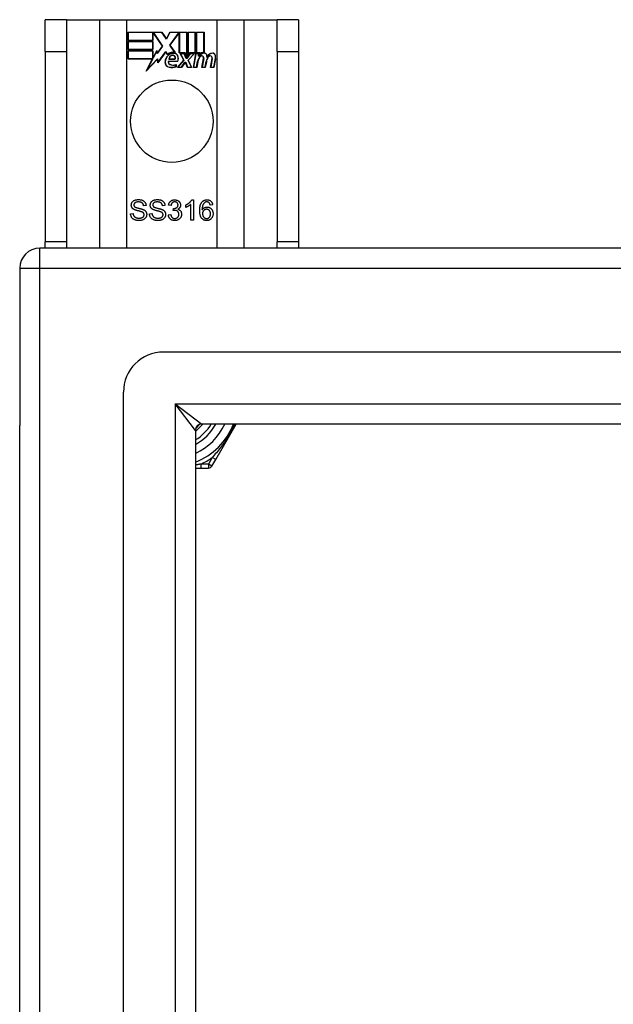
# Model space of a CAD drawing. Header units: inches. Extents: x 32 to 80, y 18.9 to 39.2.
# Tile 7 of 53: x 32 to 35, y 34.3 to 39.2. Entities that reach past the tile are written whole.
import ezdxf

# ---------------------------------------------------------------- set-up
doc = ezdxf.new("R2010")
doc.units = ezdxf.units.IN
doc.header["$MEASUREMENT"] = 0
doc.layers.add('Visible Edges(ANSI)', color=7, linetype='Continuous', lineweight=25)
doc.layers.add('Visible Tangent Edges(ANSI)', color=7, linetype='Continuous', lineweight=25)

msp = doc.modelspace()

# ---------------------------------------------------------------- linework, layer by layer
at = {"layer": 'Visible Edges(ANSI)'}
for p, q in [((32.2659, 39.1924), (32.1609, 39.1924)), ((32.1609, 39.0364), (32.1609, 39.1924)), ((32.2659, 39.1924), (32.2659, 39.0364)), ((32.2659, 39.1924), (32.4301, 39.1924)), ((32.4301, 39.1924), (32.5647, 39.1924)), ((32.5647, 39.1924), (33.0071, 39.1924)), ((33.0071, 39.1924), (33.1417, 39.1924)), ((33.1417, 39.1924), (33.3059, 39.1924)), ((33.3059, 39.0364), (33.3059, 39.1924)), ((33.4109, 39.1924), (33.3059, 39.1924)), ((33.4109, 39.1924), (33.4109, 39.0364)), ((32.5697, 39.0903), (32.5697, 39.1304)), ((32.5697, 39.1304), (32.7369, 39.1304)), ((32.5704, 39.1296), (32.5704, 39.091)), ((32.7365, 39.1296), (32.5704, 39.1296)), ((32.759, 39.0963), (32.7365, 39.1296)), ((32.7369, 39.1304), (32.7589, 39.0977)), ((32.7589, 39.0977), (32.7763, 39.1304)), ((32.7768, 39.1296), (32.759, 39.0963)), ((32.7763, 39.1304), (32.8599, 39.1304)), ((32.8592, 39.1296), (32.7768, 39.1296)), ((32.8592, 39.0109), (32.8592, 39.1296)), ((32.8599, 39.1304), (32.8599, 39.0072)), ((32.8652, 39.0164), (32.8652, 39.1304)), ((32.8652, 39.1304), (32.9023, 39.1304)), ((32.8659, 39.1296), (32.8659, 39.0187)), ((32.9015, 39.1296), (32.8659, 39.1296)), ((32.9015, 39.0301), (32.9015, 39.1296)), ((32.9023, 39.1304), (32.9023, 39.0293)), ((32.9075, 39.0293), (32.9075, 39.1304)), ((32.9075, 39.1304), (32.9447, 39.1304)), ((32.9083, 39.1296), (32.9083, 39.0301)), ((32.9439, 39.1296), (32.9083, 39.1296)), ((32.9439, 39.0318), (32.9439, 39.1296)), ((32.9447, 39.1304), (32.9447, 39.031)), ((32.693, 39.0903), (32.5697, 39.0903)), ((32.5697, 39.0449), (32.5697, 39.085)), ((32.5697, 39.085), (32.693, 39.085)), ((32.5704, 39.091), (32.6923, 39.091)), ((32.5704, 39.0843), (32.5704, 39.0456)), ((32.6923, 39.0843), (32.5704, 39.0843)), ((32.6923, 39.091), (32.6923, 39.1255)), ((32.6923, 39.1255), (32.6968, 39.1255)), ((32.6923, 39.0456), (32.6923, 39.0843)), ((32.6964, 39.1248), (32.693, 39.1248)), ((32.693, 39.1248), (32.693, 39.0903)), ((32.693, 39.085), (32.693, 39.0449)), ((32.7392, 39.0625), (32.6964, 39.1248)), ((32.6968, 39.1255), (32.7401, 39.0625)), ((32.7758, 39.0676), (32.819, 39.1255)), ((32.8194, 39.1248), (32.7767, 39.0676)), ((32.819, 39.1255), (32.8232, 39.1255)), ((32.8224, 39.1248), (32.8194, 39.1248)), ((32.8224, 39.0293), (32.8224, 39.1248)), ((32.8232, 39.1255), (32.8232, 39.0301)), ((32.1609, 39.0364), (32.1609, 38.0984)), ((32.2659, 39.0364), (32.2659, 38.0984)), ((32.693, 39.0449), (32.5697, 39.0449)), ((32.5697, 38.9991), (32.5697, 39.0393)), ((32.5697, 39.0393), (32.693, 39.0393)), ((32.5704, 39.0456), (32.6923, 39.0456)), ((32.6923, 39.0385), (32.5704, 39.0385)), ((32.5704, 39.0385), (32.5704, 38.9999)), ((32.6923, 39.004), (32.6923, 39.0385)), ((32.693, 39.0393), (32.693, 39.0048)), ((32.6938, 39.0048), (32.7122, 39.04)), ((32.7118, 39.0378), (32.6943, 39.004)), ((32.7142, 39.0256), (32.7118, 39.0378)), ((32.7122, 39.04), (32.7146, 39.0274)), ((32.7401, 39.0625), (32.7142, 39.0256)), ((32.7146, 39.0274), (32.7392, 39.0625)), ((32.7564, 39.0346), (32.7172, 38.9795)), ((32.7176, 38.9815), (32.7565, 39.0359)), ((32.7651, 39.0201), (32.7564, 39.0346)), ((32.7565, 39.0359), (32.7653, 39.0213)), ((32.8009, 39.0314), (32.7758, 39.0676)), ((32.7767, 39.0676), (32.8025, 39.0303)), ((33.3059, 39.0364), (33.3059, 38.0984)), ((33.4109, 39.0364), (33.4109, 38.0984)), ((32.6909, 38.9991), (32.5697, 38.9991)), ((32.5704, 38.9999), (32.6921, 38.9999)), ((32.6599, 38.9395), (32.6909, 38.9991)), ((32.7147, 38.9973), (32.6599, 38.9395)), ((32.6921, 38.9999), (32.663, 38.9439)), ((32.663, 38.9439), (32.7152, 38.9989)), ((32.6943, 39.004), (32.6923, 39.004)), ((32.693, 39.0048), (32.6938, 39.0048)), ((32.7172, 38.9795), (32.7147, 38.9973)), ((32.7152, 38.9989), (32.7176, 38.9815)), ((32.769, 38.9879), (32.8148, 38.9879)), ((32.8153, 38.9871), (32.7695, 38.9871)), ((32.8019, 38.9976), (32.7706, 38.9976)), ((32.7714, 38.9984), (32.8014, 38.9984)), ((32.8138, 38.9575), (32.8445, 38.9924)), ((32.8455, 38.9923), (32.8155, 38.9583)), ((32.8505, 39.0293), (32.8224, 39.0293)), ((32.8232, 39.0301), (32.851, 39.0301)), ((32.8445, 38.9924), (32.8273, 39.0258)), ((32.8273, 39.0258), (32.8475, 39.0258)), ((32.8285, 39.025), (32.8455, 38.9923)), ((32.8471, 39.025), (32.8285, 39.025)), ((32.8337, 38.9583), (32.8505, 38.9826)), ((32.8568, 39.002), (32.8471, 39.025)), ((32.8475, 39.0258), (32.8573, 39.0028)), ((32.8599, 39.0072), (32.8505, 39.0293)), ((32.8505, 38.9826), (32.8544, 38.9826)), ((32.851, 39.0301), (32.8592, 39.0109)), ((32.8544, 38.9826), (32.8638, 38.9583)), ((32.8603, 39.002), (32.8568, 39.002)), ((32.8573, 39.0028), (32.8599, 39.0028)), ((32.8599, 39.0028), (32.8766, 39.0258)), ((32.877, 39.025), (32.8603, 39.002)), ((32.8746, 39.0293), (32.8652, 39.0164)), ((32.8658, 38.9927), (32.8953, 39.025)), ((32.8824, 38.9583), (32.8658, 38.9927)), ((32.8659, 39.0187), (32.8742, 39.0301)), ((32.897, 39.0258), (32.8667, 38.9926)), ((32.8667, 38.9926), (32.8835, 38.9575)), ((32.8742, 39.0301), (32.9015, 39.0301)), ((32.9023, 39.0293), (32.8746, 39.0293)), ((32.8766, 39.0258), (32.897, 39.0258)), ((32.8953, 39.025), (32.877, 39.025)), ((32.8922, 38.9575), (32.9042, 39.0258)), ((32.9048, 39.025), (32.8931, 38.9583)), ((32.9042, 39.0258), (32.9184, 39.0258)), ((32.9176, 39.025), (32.9048, 39.025)), ((32.9229, 39.0293), (32.9075, 39.0293)), ((32.908, 38.9583), (32.9129, 38.9858)), ((32.9083, 39.0301), (32.9237, 39.0301)), ((32.9136, 38.9856), (32.9087, 38.9575)), ((32.9166, 39.013), (32.9176, 39.025)), ((32.9214, 39.013), (32.9166, 39.013)), ((32.9184, 39.0258), (32.9174, 39.0138)), ((32.9174, 39.0138), (32.921, 39.0138)), ((32.9223, 39.0216), (32.9229, 39.0293)), ((32.9237, 39.0301), (32.9232, 39.0236)), ((32.9345, 38.9575), (32.9422, 39.0006)), ((32.9429, 39.0005), (32.9354, 38.9583)), ((32.9504, 38.9583), (32.9553, 38.9858)), ((32.956, 38.9856), (32.951, 38.9575)), ((32.9765, 38.9575), (32.9841, 39.0006)), ((32.9849, 39.0005), (32.9774, 38.9583)), ((32.9924, 38.9583), (33.0006, 39.0005)), ((33.0014, 39.0004), (32.993, 38.9575)), ((32.8063, 38.9614), (32.8063, 38.971)), ((32.807, 38.9721), (32.807, 38.9609)), ((32.834, 38.9575), (32.8138, 38.9575)), ((32.8155, 38.9583), (32.8337, 38.9583)), ((32.8509, 38.9819), (32.834, 38.9575)), ((32.8539, 38.9819), (32.8509, 38.9819)), ((32.8633, 38.9575), (32.8539, 38.9819)), ((32.8835, 38.9575), (32.8633, 38.9575)), ((32.8638, 38.9583), (32.8824, 38.9583)), ((32.9087, 38.9575), (32.8922, 38.9575)), ((32.8931, 38.9583), (32.908, 38.9583)), ((32.951, 38.9575), (32.9345, 38.9575)), ((32.9354, 38.9583), (32.9504, 38.9583)), ((32.993, 38.9575), (32.9765, 38.9575)), ((32.9774, 38.9583), (32.9924, 38.9583)), ((32.8843, 38.3052), (32.8922, 38.3052)), ((32.8922, 38.3052), (32.8922, 38.2048)), ((32.6591, 38.2767), (32.6464, 38.2757)), ((32.7523, 38.2767), (32.7397, 38.2757)), ((32.782, 38.2771), (32.7697, 38.2793)), ((32.7927, 38.2523), (32.794, 38.263)), ((32.8554, 38.2683), (32.8554, 38.2801)), ((32.88, 38.2048), (32.88, 38.283)), ((32.9875, 38.2803), (32.9753, 38.2793)), ((32.5824, 38.237), (32.5949, 38.2381)), ((32.6756, 38.237), (32.6881, 38.2381)), ((32.7685, 38.2314), (32.7807, 38.233)), ((32.8922, 38.2048), (32.88, 38.2048)), ((79.9369, 38.0674), (32.1349, 38.0674)), ((32.1609, 38.0674), (32.1609, 38.0984)), ((32.2659, 38.0984), (32.2659, 38.0674)), ((33.3059, 38.0674), (33.3059, 38.0984)), ((33.4109, 38.0984), (33.4109, 38.0674)), ((32.0359, 37.9684), (32.0359, 37.1934)), ((79.3272, 37.5556), (32.7445, 37.5556)), ((32.5477, 20.776), (32.5477, 37.3587)), ((32.0359, 20.9414), (32.0359, 37.1934)), ((79.1387, 37.2012), (32.933, 37.2012)), ((33.002, 37.0264), (33.103, 37.2013)), ((32.902, 37.1702), (32.902, 20.9645)), ((32.9836, 36.9945), (33.002, 37.0264)), ((32.902, 36.9847), (32.9298, 36.9847)), ((32.9298, 36.9847), (32.9666, 36.9847))]:
    msp.add_line(p, q, dxfattribs=at)
at = {"layer": 'Visible Edges(ANSI)', "flags": 128}
for points in [[(32.5862, 38.279), (32.5862, 38.2809), (32.5864, 38.2827), (32.5868, 38.2846), (32.5872, 38.2864), (32.5878, 38.2881), (32.5886, 38.2898), (32.5894, 38.2915), (32.5905, 38.2932), (32.5916, 38.2948), (32.5929, 38.2963), (32.5942, 38.2977), (32.5958, 38.299), (32.5974, 38.3002), (32.5991, 38.3013), (32.601, 38.3023), (32.603, 38.3032), (32.6051, 38.304), (32.6073, 38.3047), (32.6095, 38.3053), (32.6118, 38.3057), (32.6141, 38.3061), (32.6165, 38.3064), (32.6189, 38.3065), (32.6214, 38.3066)], [(32.6214, 38.3066), (32.6242, 38.3065), (32.6268, 38.3064), (32.6294, 38.3061), (32.6319, 38.3057), (32.6343, 38.3052), (32.6367, 38.3046), (32.6389, 38.3039), (32.6411, 38.303), (32.6431, 38.3021), (32.6451, 38.301), (32.6469, 38.2998), (32.6486, 38.2986), (32.6502, 38.2972), (32.6516, 38.2957), (32.653, 38.2941), (32.6542, 38.2925), (32.6553, 38.2907), (32.6562, 38.2889), (32.657, 38.287), (32.6577, 38.285), (32.6583, 38.283), (32.6587, 38.281), (32.659, 38.2789), (32.6591, 38.2767)], [(32.6794, 38.279), (32.6794, 38.2809), (32.6796, 38.2827), (32.68, 38.2846), (32.6804, 38.2864), (32.6811, 38.2881), (32.6818, 38.2898), (32.6827, 38.2915), (32.6837, 38.2932), (32.6848, 38.2948), (32.6861, 38.2963), (32.6875, 38.2977), (32.689, 38.299), (32.6906, 38.3002), (32.6924, 38.3013), (32.6942, 38.3023), (32.6963, 38.3032), (32.6983, 38.304), (32.7005, 38.3047), (32.7027, 38.3053), (32.705, 38.3057), (32.7073, 38.3061), (32.7097, 38.3064), (32.7122, 38.3065), (32.7147, 38.3066)], [(32.7147, 38.3066), (32.7174, 38.3065), (32.7201, 38.3064), (32.7226, 38.3061), (32.7251, 38.3057), (32.7275, 38.3052), (32.7299, 38.3046), (32.7321, 38.3039), (32.7343, 38.303), (32.7363, 38.3021), (32.7383, 38.301), (32.7401, 38.2998), (32.7418, 38.2986), (32.7434, 38.2972), (32.7448, 38.2957), (32.7462, 38.2941), (32.7474, 38.2925), (32.7485, 38.2907), (32.7494, 38.2889), (32.7502, 38.287), (32.7509, 38.285), (32.7515, 38.283), (32.7519, 38.281), (32.7522, 38.2789), (32.7523, 38.2767)], [(32.7697, 38.2793), (32.7701, 38.2813), (32.7706, 38.2833), (32.7712, 38.2851), (32.7718, 38.2869), (32.7726, 38.2886), (32.7734, 38.2903), (32.7743, 38.2918), (32.7753, 38.2933), (32.7763, 38.2947), (32.7774, 38.296), (32.7787, 38.2973), (32.7799, 38.2984), (32.7813, 38.2995), (32.7827, 38.3005), (32.7842, 38.3014), (32.7857, 38.3022), (32.7873, 38.3029), (32.7889, 38.3035), (32.7906, 38.304), (32.7923, 38.3045), (32.7941, 38.3048), (32.7959, 38.305), (32.7978, 38.3052), (32.7998, 38.3052)], [(32.7998, 38.3052), (32.8018, 38.3052), (32.8038, 38.305), (32.8057, 38.3047), (32.8076, 38.3043), (32.8095, 38.3039), (32.8113, 38.3033), (32.8131, 38.3025), (32.8148, 38.3017), (32.8165, 38.3008), (32.8181, 38.2998), (32.8196, 38.2987), (32.8209, 38.2976), (32.8222, 38.2963), (32.8234, 38.295), (32.8244, 38.2936), (32.8254, 38.2922), (32.8263, 38.2906), (32.827, 38.2891), (32.8276, 38.2875), (32.8281, 38.2859), (32.8285, 38.2843), (32.8288, 38.2827), (32.829, 38.281), (32.8291, 38.2793)], [(32.8554, 38.2801), (32.8571, 38.281), (32.8588, 38.2818), (32.8604, 38.2827), (32.862, 38.2836), (32.8636, 38.2845), (32.8651, 38.2855), (32.8666, 38.2865), (32.868, 38.2875), (32.8694, 38.2885), (32.8708, 38.2896), (32.8721, 38.2907), (32.8734, 38.2918), (32.8747, 38.293), (32.8759, 38.2941), (32.877, 38.2953), (32.8781, 38.2964), (32.8791, 38.2975), (32.88, 38.2986), (32.8809, 38.2998), (32.8817, 38.3009), (32.8824, 38.302), (32.8831, 38.3031), (32.8838, 38.3041), (32.8843, 38.3052)], [(32.9339, 38.2938), (32.9347, 38.2947), (32.9355, 38.2956), (32.9364, 38.2965), (32.9372, 38.2973), (32.9381, 38.2981), (32.939, 38.2988), (32.9399, 38.2995), (32.9409, 38.3001), (32.9418, 38.3008), (32.9428, 38.3013), (32.9438, 38.3019), (32.9449, 38.3024), (32.9459, 38.3028), (32.947, 38.3032), (32.9481, 38.3036), (32.9493, 38.304), (32.9504, 38.3043), (32.9516, 38.3045), (32.9528, 38.3047), (32.954, 38.3049), (32.9552, 38.305), (32.9565, 38.3051), (32.9578, 38.3052), (32.9591, 38.3052)], [(32.9591, 38.3052), (32.961, 38.3052), (32.9629, 38.305), (32.9647, 38.3048), (32.9665, 38.3045), (32.9682, 38.3041), (32.9698, 38.3036), (32.9714, 38.303), (32.9729, 38.3023), (32.9744, 38.3015), (32.9758, 38.3006), (32.9772, 38.2997), (32.9785, 38.2986), (32.9797, 38.2975), (32.9808, 38.2962), (32.9818, 38.295), (32.9828, 38.2936), (32.9837, 38.2922), (32.9845, 38.2907), (32.9852, 38.2891), (32.9858, 38.2875), (32.9864, 38.2858), (32.9868, 38.284), (32.9872, 38.2822), (32.9875, 38.2803)], [(32.6003, 38.2573), (32.5992, 38.2579), (32.598, 38.2586), (32.597, 38.2593), (32.596, 38.26), (32.595, 38.2607), (32.5941, 38.2615), (32.5932, 38.2623), (32.5924, 38.2631), (32.5916, 38.2639), (32.5909, 38.2648), (32.5903, 38.2657), (32.5897, 38.2666), (32.5891, 38.2675), (32.5886, 38.2685), (32.5881, 38.2694), (32.5877, 38.2704), (32.5873, 38.2714), (32.587, 38.2725), (32.5868, 38.2735), (32.5865, 38.2746), (32.5864, 38.2757), (32.5862, 38.2768), (32.5862, 38.2779), (32.5862, 38.279)], [(32.622, 38.2949), (32.62, 38.2949), (32.6181, 38.2948), (32.6164, 38.2947), (32.6147, 38.2944), (32.6131, 38.2942), (32.6116, 38.2938), (32.6101, 38.2934), (32.6088, 38.293), (32.6076, 38.2924), (32.6064, 38.2919), (32.6054, 38.2912), (32.6044, 38.2905), (32.6035, 38.2898), (32.6027, 38.289), (32.602, 38.2882), (32.6013, 38.2874), (32.6008, 38.2865), (32.6003, 38.2857), (32.5998, 38.2848), (32.5995, 38.2838), (32.5992, 38.2829), (32.599, 38.2819), (32.5989, 38.2809), (32.5989, 38.2799)], [(32.5989, 38.2799), (32.5989, 38.2795), (32.5989, 38.279), (32.5989, 38.2786), (32.599, 38.2782), (32.599, 38.2777), (32.5991, 38.2773), (32.5992, 38.2769), (32.5993, 38.2765), (32.5994, 38.2761), (32.5996, 38.2757), (32.5997, 38.2754), (32.5999, 38.275), (32.6, 38.2746), (32.6002, 38.2743), (32.6004, 38.2739), (32.6006, 38.2735), (32.6008, 38.2732), (32.6011, 38.2729), (32.6013, 38.2725), (32.6016, 38.2722), (32.6019, 38.2719), (32.6021, 38.2716), (32.6025, 38.2713), (32.6028, 38.271)], [(32.6376, 38.2461), (32.6369, 38.2464), (32.636, 38.2467), (32.635, 38.247), (32.6338, 38.2473), (32.6325, 38.2477), (32.6311, 38.2481), (32.6296, 38.2485), (32.6279, 38.249), (32.626, 38.2494), (32.6241, 38.2499), (32.622, 38.2505), (32.6197, 38.251), (32.6175, 38.2515), (32.6153, 38.2521), (32.6133, 38.2526), (32.6114, 38.2532), (32.6096, 38.2537), (32.608, 38.2542), (32.6064, 38.2547), (32.605, 38.2553), (32.6036, 38.2558), (32.6024, 38.2563), (32.6013, 38.2568), (32.6003, 38.2573)], [(32.6028, 38.271), (32.6035, 38.2704), (32.6044, 38.2699), (32.6055, 38.2693), (32.6067, 38.2687), (32.6081, 38.2681), (32.6097, 38.2675), (32.6115, 38.2669), (32.6134, 38.2663), (32.6155, 38.2657), (32.6178, 38.2651), (32.6202, 38.2645), (32.6229, 38.2639), (32.6255, 38.2633), (32.628, 38.2627), (32.6303, 38.2621), (32.6325, 38.2616), (32.6346, 38.261), (32.6365, 38.2605), (32.6383, 38.26), (32.6399, 38.2594), (32.6414, 38.2589), (32.6428, 38.2584), (32.644, 38.258), (32.6451, 38.2575)], [(32.6464, 38.2757), (32.6462, 38.2773), (32.646, 38.2788), (32.6456, 38.2802), (32.6452, 38.2816), (32.6448, 38.2829), (32.6442, 38.2841), (32.6436, 38.2852), (32.6429, 38.2863), (32.6422, 38.2874), (32.6413, 38.2884), (32.6405, 38.2893), (32.6395, 38.2901), (32.6385, 38.2909), (32.6374, 38.2916), (32.6362, 38.2922), (32.6349, 38.2928), (32.6336, 38.2933), (32.6322, 38.2937), (32.6307, 38.2941), (32.6291, 38.2944), (32.6274, 38.2946), (32.6257, 38.2948), (32.6239, 38.2949), (32.622, 38.2949)], [(32.6451, 38.2575), (32.6465, 38.2568), (32.6478, 38.2561), (32.6491, 38.2554), (32.6504, 38.2546), (32.6515, 38.2538), (32.6526, 38.2529), (32.6537, 38.2521), (32.6546, 38.2512), (32.6556, 38.2502), (32.6564, 38.2493), (32.6572, 38.2483), (32.6579, 38.2473), (32.6586, 38.2463), (32.6592, 38.2452), (32.6597, 38.2441), (32.6602, 38.243), (32.6607, 38.2418), (32.661, 38.2407), (32.6613, 38.2395), (32.6616, 38.2383), (32.6618, 38.237), (32.662, 38.2357), (32.662, 38.2344), (32.6621, 38.2331)], [(32.6935, 38.2573), (32.6924, 38.2579), (32.6913, 38.2586), (32.6902, 38.2593), (32.6892, 38.26), (32.6882, 38.2607), (32.6873, 38.2615), (32.6864, 38.2623), (32.6856, 38.2631), (32.6849, 38.2639), (32.6841, 38.2648), (32.6835, 38.2657), (32.6829, 38.2666), (32.6823, 38.2675), (32.6818, 38.2685), (32.6813, 38.2694), (32.6809, 38.2704), (32.6806, 38.2714), (32.6802, 38.2725), (32.68, 38.2735), (32.6798, 38.2746), (32.6796, 38.2757), (32.6795, 38.2768), (32.6794, 38.2779), (32.6794, 38.279)], [(32.7152, 38.2949), (32.7132, 38.2949), (32.7114, 38.2948), (32.7096, 38.2947), (32.7079, 38.2944), (32.7063, 38.2942), (32.7048, 38.2938), (32.7034, 38.2934), (32.702, 38.293), (32.7008, 38.2924), (32.6996, 38.2919), (32.6986, 38.2912), (32.6976, 38.2905), (32.6967, 38.2898), (32.6959, 38.289), (32.6952, 38.2882), (32.6946, 38.2874), (32.694, 38.2865), (32.6935, 38.2857), (32.6931, 38.2848), (32.6927, 38.2838), (32.6924, 38.2829), (32.6923, 38.2819), (32.6921, 38.2809), (32.6921, 38.2799)], [(32.6921, 38.2799), (32.6921, 38.2795), (32.6921, 38.279), (32.6922, 38.2786), (32.6922, 38.2782), (32.6923, 38.2777), (32.6923, 38.2773), (32.6924, 38.2769), (32.6925, 38.2765), (32.6926, 38.2761), (32.6928, 38.2757), (32.6929, 38.2754), (32.6931, 38.275), (32.6932, 38.2746), (32.6934, 38.2743), (32.6936, 38.2739), (32.6938, 38.2735), (32.694, 38.2732), (32.6943, 38.2729), (32.6945, 38.2725), (32.6948, 38.2722), (32.6951, 38.2719), (32.6954, 38.2716), (32.6957, 38.2713), (32.696, 38.271)], [(32.7308, 38.2461), (32.7301, 38.2464), (32.7292, 38.2467), (32.7282, 38.247), (32.727, 38.2473), (32.7257, 38.2477), (32.7243, 38.2481), (32.7228, 38.2485), (32.7211, 38.249), (32.7192, 38.2494), (32.7173, 38.2499), (32.7152, 38.2505), (32.7129, 38.251), (32.7107, 38.2515), (32.7086, 38.2521), (32.7065, 38.2526), (32.7046, 38.2532), (32.7029, 38.2537), (32.7012, 38.2542), (32.6996, 38.2547), (32.6982, 38.2553), (32.6968, 38.2558), (32.6956, 38.2563), (32.6945, 38.2568), (32.6935, 38.2573)], [(32.696, 38.271), (32.6967, 38.2704), (32.6976, 38.2699), (32.6987, 38.2693), (32.6999, 38.2687), (32.7014, 38.2681), (32.7029, 38.2675), (32.7047, 38.2669), (32.7066, 38.2663), (32.7087, 38.2657), (32.711, 38.2651), (32.7135, 38.2645), (32.7161, 38.2639), (32.7187, 38.2633), (32.7212, 38.2627), (32.7235, 38.2621), (32.7257, 38.2616), (32.7278, 38.261), (32.7297, 38.2605), (32.7315, 38.26), (32.7331, 38.2594), (32.7346, 38.2589), (32.736, 38.2584), (32.7372, 38.258), (32.7383, 38.2575)], [(32.7397, 38.2757), (32.7395, 38.2773), (32.7392, 38.2788), (32.7389, 38.2802), (32.7384, 38.2816), (32.738, 38.2829), (32.7374, 38.2841), (32.7368, 38.2852), (32.7361, 38.2863), (32.7354, 38.2874), (32.7346, 38.2884), (32.7337, 38.2893), (32.7327, 38.2901), (32.7317, 38.2909), (32.7306, 38.2916), (32.7294, 38.2922), (32.7281, 38.2928), (32.7268, 38.2933), (32.7254, 38.2937), (32.7239, 38.2941), (32.7223, 38.2944), (32.7206, 38.2946), (32.7189, 38.2948), (32.7171, 38.2949), (32.7152, 38.2949)], [(32.7383, 38.2575), (32.7397, 38.2568), (32.7411, 38.2561), (32.7423, 38.2554), (32.7436, 38.2546), (32.7447, 38.2538), (32.7458, 38.2529), (32.7469, 38.2521), (32.7479, 38.2512), (32.7488, 38.2502), (32.7496, 38.2493), (32.7504, 38.2483), (32.7511, 38.2473), (32.7518, 38.2463), (32.7524, 38.2452), (32.7529, 38.2441), (32.7534, 38.243), (32.7539, 38.2418), (32.7542, 38.2407), (32.7546, 38.2395), (32.7548, 38.2383), (32.755, 38.237), (32.7552, 38.2357), (32.7553, 38.2344), (32.7553, 38.2331)], [(32.8, 38.2952), (32.7988, 38.2951), (32.7977, 38.295), (32.7966, 38.2949), (32.7955, 38.2947), (32.7945, 38.2944), (32.7935, 38.294), (32.7925, 38.2936), (32.7915, 38.2932), (32.7906, 38.2926), (32.7897, 38.292), (32.7889, 38.2914), (32.7881, 38.2907), (32.7873, 38.2899), (32.7866, 38.289), (32.7859, 38.2881), (32.7853, 38.2872), (32.7847, 38.2861), (32.7842, 38.285), (32.7837, 38.2839), (32.7833, 38.2826), (32.7829, 38.2813), (32.7825, 38.28), (32.7822, 38.2786), (32.782, 38.2771)], [(32.794, 38.263), (32.7941, 38.263), (32.7942, 38.263), (32.7943, 38.263), (32.7944, 38.263), (32.7945, 38.2629), (32.7946, 38.2629), (32.7947, 38.2629), (32.7948, 38.2629), (32.7949, 38.2629), (32.795, 38.2629), (32.7951, 38.2629), (32.7951, 38.2629), (32.7952, 38.2629), (32.7953, 38.2629), (32.7954, 38.2629), (32.7955, 38.2629), (32.7955, 38.2629), (32.7956, 38.2629), (32.7957, 38.2629), (32.7957, 38.2628), (32.7958, 38.2628), (32.7959, 38.2628), (32.7959, 38.2628), (32.796, 38.2628)], [(32.796, 38.2628), (32.7973, 38.2629), (32.7986, 38.263), (32.7998, 38.2631), (32.801, 38.2633), (32.8023, 38.2636), (32.8034, 38.2639), (32.8046, 38.2642), (32.8058, 38.2647), (32.8069, 38.2652), (32.808, 38.2657), (32.8091, 38.2663), (32.8101, 38.267), (32.8111, 38.2677), (32.812, 38.2685), (32.8129, 38.2693), (32.8136, 38.2702), (32.8143, 38.2711), (32.8148, 38.2722), (32.8153, 38.2732), (32.8157, 38.2744), (32.816, 38.2756), (32.8162, 38.2768), (32.8164, 38.2782), (32.8164, 38.2795)], [(32.8164, 38.2795), (32.8164, 38.2807), (32.8163, 38.2817), (32.8161, 38.2828), (32.8159, 38.2838), (32.8156, 38.2848), (32.8153, 38.2857), (32.8149, 38.2866), (32.8144, 38.2875), (32.8138, 38.2884), (32.8132, 38.2892), (32.8126, 38.29), (32.8118, 38.2907), (32.8111, 38.2914), (32.8102, 38.2921), (32.8094, 38.2927), (32.8085, 38.2932), (32.8076, 38.2937), (32.8066, 38.2941), (32.8056, 38.2944), (32.8046, 38.2947), (32.8035, 38.2949), (32.8024, 38.295), (32.8012, 38.2951), (32.8, 38.2952)], [(32.8291, 38.2793), (32.829, 38.2782), (32.829, 38.2772), (32.8288, 38.2761), (32.8287, 38.2751), (32.8285, 38.2741), (32.8282, 38.2731), (32.8279, 38.2721), (32.8275, 38.2712), (32.8271, 38.2702), (32.8267, 38.2693), (32.8261, 38.2684), (32.8256, 38.2675), (32.825, 38.2666), (32.8243, 38.2658), (32.8236, 38.265), (32.8229, 38.2642), (32.8221, 38.2634), (32.8213, 38.2627), (32.8204, 38.262), (32.8195, 38.2614), (32.8185, 38.2607), (32.8175, 38.2601), (32.8164, 38.2596), (32.8153, 38.259)], [(32.8153, 38.259), (32.8167, 38.2587), (32.8181, 38.2582), (32.8195, 38.2577), (32.8208, 38.2572), (32.822, 38.2566), (32.8232, 38.2559), (32.8243, 38.2551), (32.8254, 38.2543), (32.8264, 38.2535), (32.8273, 38.2526), (32.8282, 38.2516), (32.8291, 38.2505), (32.8298, 38.2494), (32.8306, 38.2483), (32.8312, 38.2471), (32.8318, 38.2459), (32.8323, 38.2446), (32.8327, 38.2433), (32.8331, 38.2419), (32.8334, 38.2405), (32.8336, 38.2391), (32.8338, 38.2376), (32.8339, 38.236), (32.8339, 38.2344)], [(32.88, 38.283), (32.8792, 38.2823), (32.8784, 38.2816), (32.8776, 38.2809), (32.8767, 38.2802), (32.8758, 38.2795), (32.8749, 38.2788), (32.8739, 38.2781), (32.8728, 38.2774), (32.8718, 38.2767), (32.8707, 38.276), (32.8695, 38.2753), (32.8684, 38.2746), (32.8672, 38.2739), (32.866, 38.2733), (32.8648, 38.2726), (32.8637, 38.272), (32.8626, 38.2715), (32.8615, 38.2709), (32.8605, 38.2704), (32.8594, 38.2699), (32.8584, 38.2695), (32.8574, 38.269), (32.8564, 38.2686), (32.8554, 38.2683)], [(32.9232, 38.2516), (32.9232, 38.254), (32.9233, 38.2564), (32.9234, 38.2586), (32.9235, 38.2609), (32.9237, 38.263), (32.9239, 38.2651), (32.9241, 38.2672), (32.9244, 38.2692), (32.9247, 38.2711), (32.9251, 38.273), (32.9255, 38.2749), (32.9259, 38.2767), (32.9263, 38.2784), (32.9269, 38.2801), (32.9274, 38.2817), (32.928, 38.2832), (32.9286, 38.2848), (32.9292, 38.2862), (32.9299, 38.2876), (32.9307, 38.289), (32.9314, 38.2902), (32.9322, 38.2915), (32.9331, 38.2927), (32.9339, 38.2938)], [(32.948, 38.2919), (32.9471, 38.2912), (32.9462, 38.2904), (32.9453, 38.2895), (32.9445, 38.2886), (32.9436, 38.2877), (32.9429, 38.2867), (32.9421, 38.2856), (32.9414, 38.2845), (32.9407, 38.2834), (32.9401, 38.2821), (32.9395, 38.2809), (32.9389, 38.2795), (32.9384, 38.2781), (32.9379, 38.2766), (32.9374, 38.275), (32.937, 38.2733), (32.9367, 38.2715), (32.9363, 38.2697), (32.9361, 38.2677), (32.9358, 38.2656), (32.9357, 38.2634), (32.9355, 38.2612), (32.9354, 38.2588), (32.9354, 38.2564)], [(32.9354, 38.2564), (32.9361, 38.2575), (32.9369, 38.2585), (32.9377, 38.2595), (32.9386, 38.2605), (32.9394, 38.2614), (32.9403, 38.2623), (32.9412, 38.2631), (32.9422, 38.2639), (32.9432, 38.2646), (32.9442, 38.2652), (32.9452, 38.2659), (32.9463, 38.2664), (32.9473, 38.267), (32.9484, 38.2674), (32.9495, 38.2679), (32.9506, 38.2682), (32.9517, 38.2686), (32.9528, 38.2689), (32.954, 38.2691), (32.9551, 38.2693), (32.9562, 38.2695), (32.9574, 38.2696), (32.9585, 38.2697), (32.9597, 38.2697)], [(32.9572, 38.2589), (32.9558, 38.2588), (32.9545, 38.2587), (32.9532, 38.2585), (32.9519, 38.2582), (32.9507, 38.2578), (32.9495, 38.2574), (32.9484, 38.2568), (32.9472, 38.2562), (32.9461, 38.2555), (32.9451, 38.2547), (32.9441, 38.2539), (32.9431, 38.2529), (32.9422, 38.2519), (32.9413, 38.2508), (32.9406, 38.2497), (32.9399, 38.2485), (32.9393, 38.2473), (32.9387, 38.246), (32.9383, 38.2447), (32.9379, 38.2433), (32.9377, 38.2418), (32.9375, 38.2404), (32.9373, 38.2388), (32.9373, 38.2372)], [(32.9583, 38.2952), (32.9578, 38.2952), (32.9574, 38.2951), (32.9569, 38.2951), (32.9564, 38.2951), (32.9559, 38.295), (32.9555, 38.295), (32.955, 38.2949), (32.9546, 38.2948), (32.9541, 38.2947), (32.9537, 38.2946), (32.9533, 38.2945), (32.9528, 38.2943), (32.9524, 38.2942), (32.952, 38.294), (32.9516, 38.2939), (32.9511, 38.2937), (32.9507, 38.2935), (32.9503, 38.2933), (32.9499, 38.2931), (32.9496, 38.2929), (32.9492, 38.2927), (32.9488, 38.2924), (32.9484, 38.2922), (32.948, 38.2919)], [(32.9766, 38.2365), (32.9766, 38.2382), (32.9765, 38.2399), (32.9763, 38.2415), (32.976, 38.243), (32.9757, 38.2444), (32.9753, 38.2458), (32.9748, 38.2472), (32.9742, 38.2484), (32.9735, 38.2496), (32.9728, 38.2508), (32.972, 38.2519), (32.9711, 38.2529), (32.9702, 38.2539), (32.9692, 38.2547), (32.9682, 38.2555), (32.9671, 38.2562), (32.966, 38.2568), (32.9649, 38.2574), (32.9637, 38.2578), (32.9625, 38.2582), (32.9612, 38.2585), (32.9599, 38.2587), (32.9586, 38.2588), (32.9572, 38.2589)], [(32.9707, 38.2899), (32.9703, 38.2903), (32.9698, 38.2907), (32.9694, 38.2911), (32.9689, 38.2915), (32.9685, 38.2919), (32.968, 38.2922), (32.9676, 38.2925), (32.9671, 38.2928), (32.9666, 38.2931), (32.9661, 38.2934), (32.9656, 38.2936), (32.9651, 38.2938), (32.9646, 38.2941), (32.964, 38.2942), (32.9635, 38.2944), (32.963, 38.2946), (32.9624, 38.2947), (32.9618, 38.2948), (32.9613, 38.2949), (32.9607, 38.295), (32.9601, 38.2951), (32.9595, 38.2951), (32.9589, 38.2952), (32.9583, 38.2952)], [(32.9597, 38.2697), (32.9617, 38.2696), (32.9637, 38.2695), (32.9656, 38.2691), (32.9675, 38.2687), (32.9693, 38.2681), (32.9711, 38.2674), (32.9728, 38.2666), (32.9745, 38.2657), (32.9761, 38.2646), (32.9776, 38.2634), (32.9792, 38.2621), (32.9806, 38.2607), (32.982, 38.2591), (32.9833, 38.2575), (32.9844, 38.2558), (32.9854, 38.2541), (32.9863, 38.2522), (32.9871, 38.2503), (32.9878, 38.2483), (32.9883, 38.2463), (32.9887, 38.2441), (32.989, 38.2419), (32.9892, 38.2397), (32.9893, 38.2373)], [(32.9753, 38.2793), (32.9752, 38.2799), (32.975, 38.2805), (32.9749, 38.2811), (32.9747, 38.2816), (32.9746, 38.2822), (32.9744, 38.2827), (32.9742, 38.2832), (32.9741, 38.2837), (32.9739, 38.2842), (32.9737, 38.2847), (32.9735, 38.2851), (32.9733, 38.2856), (32.9731, 38.286), (32.9729, 38.2864), (32.9727, 38.2868), (32.9725, 38.2872), (32.9723, 38.2876), (32.9721, 38.288), (32.9719, 38.2883), (32.9716, 38.2887), (32.9714, 38.289), (32.9712, 38.2893), (32.9709, 38.2896), (32.9707, 38.2899)], [(32.6251, 38.2032), (32.6218, 38.2032), (32.6186, 38.2034), (32.6155, 38.2037), (32.6126, 38.2042), (32.6098, 38.2047), (32.6072, 38.2054), (32.6047, 38.2062), (32.6023, 38.2071), (32.6001, 38.2082), (32.598, 38.2094), (32.596, 38.2107), (32.5941, 38.2121), (32.5924, 38.2136), (32.5908, 38.2153), (32.5893, 38.2171), (32.5879, 38.219), (32.5867, 38.221), (32.5856, 38.2231), (32.5847, 38.2253), (32.584, 38.2275), (32.5833, 38.2298), (32.5829, 38.2321), (32.5826, 38.2345), (32.5824, 38.237)], [(32.5949, 38.2381), (32.5952, 38.2362), (32.5955, 38.2345), (32.5959, 38.2328), (32.5964, 38.2312), (32.597, 38.2297), (32.5976, 38.2283), (32.5983, 38.227), (32.5991, 38.2257), (32.5999, 38.2246), (32.6009, 38.2234), (32.602, 38.2224), (32.6032, 38.2214), (32.6045, 38.2204), (32.6059, 38.2196), (32.6075, 38.2187), (32.6091, 38.218), (32.6109, 38.2173), (32.6126, 38.2167), (32.6145, 38.2161), (32.6164, 38.2157), (32.6183, 38.2154), (32.6203, 38.2152), (32.6224, 38.215), (32.6245, 38.215)], [(32.6245, 38.215), (32.6263, 38.215), (32.6282, 38.2151), (32.6299, 38.2153), (32.6316, 38.2155), (32.6333, 38.2159), (32.6348, 38.2162), (32.6364, 38.2167), (32.6379, 38.2172), (32.6393, 38.2178), (32.6406, 38.2185), (32.6418, 38.2191), (32.6429, 38.2199), (32.644, 38.2207), (32.6449, 38.2215), (32.6458, 38.2224), (32.6465, 38.2234), (32.6472, 38.2244), (32.6478, 38.2254), (32.6482, 38.2264), (32.6486, 38.2275), (32.6489, 38.2286), (32.6492, 38.2297), (32.6493, 38.2308), (32.6493, 38.232)], [(32.6621, 38.2331), (32.662, 38.2311), (32.6618, 38.2292), (32.6614, 38.2273), (32.6609, 38.2254), (32.6603, 38.2235), (32.6595, 38.2217), (32.6586, 38.2198), (32.6575, 38.2181), (32.6563, 38.2164), (32.655, 38.2147), (32.6535, 38.2132), (32.6519, 38.2118), (32.6502, 38.2105), (32.6484, 38.2092), (32.6464, 38.2081), (32.6443, 38.2071), (32.6422, 38.2062), (32.6399, 38.2054), (32.6376, 38.2047), (32.6352, 38.2041), (32.6328, 38.2037), (32.6303, 38.2034), (32.6277, 38.2032), (32.6251, 38.2032)], [(32.6493, 38.232), (32.6493, 38.2328), (32.6493, 38.2335), (32.6492, 38.2343), (32.649, 38.235), (32.6489, 38.2357), (32.6487, 38.2364), (32.6484, 38.2371), (32.6481, 38.2377), (32.6478, 38.2384), (32.6475, 38.239), (32.6471, 38.2396), (32.6466, 38.2402), (32.6462, 38.2408), (32.6456, 38.2413), (32.6451, 38.2419), (32.6444, 38.2424), (32.6437, 38.2429), (32.643, 38.2434), (32.6422, 38.2439), (32.6414, 38.2444), (32.6405, 38.2448), (32.6396, 38.2453), (32.6386, 38.2457), (32.6376, 38.2461)], [(32.7183, 38.2032), (32.715, 38.2032), (32.7118, 38.2034), (32.7087, 38.2037), (32.7058, 38.2042), (32.703, 38.2047), (32.7004, 38.2054), (32.6979, 38.2062), (32.6955, 38.2071), (32.6933, 38.2082), (32.6912, 38.2094), (32.6892, 38.2107), (32.6874, 38.2121), (32.6856, 38.2136), (32.684, 38.2153), (32.6825, 38.2171), (32.6812, 38.219), (32.6799, 38.221), (32.6789, 38.2231), (32.6779, 38.2253), (32.6772, 38.2275), (32.6766, 38.2298), (32.6761, 38.2321), (32.6758, 38.2345), (32.6756, 38.237)], [(32.6881, 38.2381), (32.6884, 38.2362), (32.6887, 38.2345), (32.6891, 38.2328), (32.6896, 38.2312), (32.6902, 38.2297), (32.6908, 38.2283), (32.6915, 38.227), (32.6923, 38.2257), (32.6932, 38.2246), (32.6941, 38.2234), (32.6952, 38.2224), (32.6964, 38.2214), (32.6977, 38.2204), (32.6992, 38.2196), (32.7007, 38.2187), (32.7023, 38.218), (32.7041, 38.2173), (32.7059, 38.2167), (32.7077, 38.2161), (32.7096, 38.2157), (32.7115, 38.2154), (32.7135, 38.2152), (32.7156, 38.215), (32.7177, 38.215)], [(32.7177, 38.215), (32.7196, 38.215), (32.7214, 38.2151), (32.7231, 38.2153), (32.7248, 38.2155), (32.7265, 38.2159), (32.7281, 38.2162), (32.7296, 38.2167), (32.7311, 38.2172), (32.7325, 38.2178), (32.7338, 38.2185), (32.735, 38.2191), (32.7362, 38.2199), (32.7372, 38.2207), (32.7381, 38.2215), (32.739, 38.2224), (32.7397, 38.2234), (32.7404, 38.2244), (32.741, 38.2254), (32.7415, 38.2264), (32.7418, 38.2275), (32.7422, 38.2286), (32.7424, 38.2297), (32.7425, 38.2308), (32.7426, 38.232)], [(32.7553, 38.2331), (32.7552, 38.2311), (32.755, 38.2292), (32.7546, 38.2273), (32.7541, 38.2254), (32.7535, 38.2235), (32.7527, 38.2217), (32.7518, 38.2198), (32.7507, 38.2181), (32.7495, 38.2164), (32.7482, 38.2147), (32.7467, 38.2132), (32.7451, 38.2118), (32.7434, 38.2105), (32.7416, 38.2092), (32.7396, 38.2081), (32.7376, 38.2071), (32.7354, 38.2062), (32.7331, 38.2054), (32.7308, 38.2047), (32.7285, 38.2041), (32.726, 38.2037), (32.7235, 38.2034), (32.721, 38.2032), (32.7183, 38.2032)], [(32.7426, 38.232), (32.7425, 38.2328), (32.7425, 38.2335), (32.7424, 38.2343), (32.7423, 38.235), (32.7421, 38.2357), (32.7419, 38.2364), (32.7416, 38.2371), (32.7414, 38.2377), (32.741, 38.2384), (32.7407, 38.239), (32.7403, 38.2396), (32.7398, 38.2402), (32.7394, 38.2408), (32.7388, 38.2413), (32.7383, 38.2419), (32.7376, 38.2424), (32.737, 38.2429), (32.7362, 38.2434), (32.7355, 38.2439), (32.7346, 38.2444), (32.7338, 38.2448), (32.7328, 38.2453), (32.7318, 38.2457), (32.7308, 38.2461)], [(32.8003, 38.2032), (32.7981, 38.2032), (32.796, 38.2034), (32.7939, 38.2037), (32.792, 38.204), (32.79, 38.2045), (32.7882, 38.2051), (32.7864, 38.2058), (32.7847, 38.2067), (32.783, 38.2076), (32.7814, 38.2086), (32.7799, 38.2098), (32.7784, 38.211), (32.777, 38.2124), (32.7757, 38.2138), (32.7745, 38.2152), (32.7734, 38.2168), (32.7724, 38.2184), (32.7716, 38.22), (32.7708, 38.2218), (32.7701, 38.2235), (32.7695, 38.2254), (32.7691, 38.2273), (32.7687, 38.2293), (32.7685, 38.2314)], [(32.7807, 38.233), (32.7811, 38.2313), (32.7815, 38.2296), (32.782, 38.2281), (32.7825, 38.2267), (32.783, 38.2253), (32.7836, 38.224), (32.7842, 38.2228), (32.7849, 38.2216), (32.7856, 38.2206), (32.7863, 38.2196), (32.7871, 38.2187), (32.7879, 38.2179), (32.7888, 38.2172), (32.7897, 38.2165), (32.7906, 38.2159), (32.7916, 38.2154), (32.7926, 38.2149), (32.7936, 38.2145), (32.7946, 38.2141), (32.7957, 38.2138), (32.7968, 38.2136), (32.798, 38.2134), (32.7991, 38.2133), (32.8003, 38.2133)], [(32.8013, 38.2536), (32.801, 38.2536), (32.8007, 38.2536), (32.8004, 38.2536), (32.8001, 38.2536), (32.7998, 38.2536), (32.7995, 38.2535), (32.7992, 38.2535), (32.7988, 38.2535), (32.7985, 38.2534), (32.7982, 38.2534), (32.7978, 38.2533), (32.7975, 38.2533), (32.7971, 38.2532), (32.7967, 38.2532), (32.7963, 38.2531), (32.796, 38.253), (32.7956, 38.2529), (32.7952, 38.2529), (32.7948, 38.2528), (32.7944, 38.2527), (32.794, 38.2526), (32.7936, 38.2525), (32.7931, 38.2524), (32.7927, 38.2523)], [(32.8339, 38.2344), (32.8339, 38.2323), (32.8337, 38.2302), (32.8333, 38.2281), (32.8329, 38.2262), (32.8323, 38.2242), (32.8315, 38.2224), (32.8307, 38.2205), (32.8297, 38.2188), (32.8286, 38.2171), (32.8273, 38.2154), (32.8259, 38.2138), (32.8244, 38.2123), (32.8227, 38.2108), (32.821, 38.2095), (32.8193, 38.2083), (32.8174, 38.2072), (32.8155, 38.2063), (32.8136, 38.2054), (32.8115, 38.2047), (32.8094, 38.2042), (32.8072, 38.2037), (32.805, 38.2034), (32.8026, 38.2032), (32.8003, 38.2032)], [(32.8003, 38.2133), (32.8018, 38.2133), (32.8031, 38.2135), (32.8045, 38.2137), (32.8058, 38.214), (32.8071, 38.2143), (32.8083, 38.2148), (32.8095, 38.2154), (32.8107, 38.216), (32.8118, 38.2167), (32.8129, 38.2175), (32.814, 38.2184), (32.815, 38.2193), (32.8159, 38.2203), (32.8168, 38.2214), (32.8176, 38.2225), (32.8183, 38.2237), (32.8189, 38.2248), (32.8194, 38.2261), (32.8199, 38.2273), (32.8202, 38.2286), (32.8205, 38.2299), (32.8207, 38.2313), (32.8209, 38.2327), (32.8209, 38.2342)], [(32.8209, 38.2342), (32.8209, 38.2356), (32.8208, 38.2369), (32.8206, 38.2382), (32.8203, 38.2395), (32.8199, 38.2407), (32.8195, 38.2419), (32.819, 38.243), (32.8185, 38.2441), (32.8178, 38.2452), (32.8171, 38.2462), (32.8163, 38.2472), (32.8154, 38.2481), (32.8144, 38.249), (32.8135, 38.2498), (32.8124, 38.2505), (32.8114, 38.2512), (32.8103, 38.2518), (32.8091, 38.2523), (32.8079, 38.2527), (32.8067, 38.253), (32.8054, 38.2533), (32.8041, 38.2535), (32.8027, 38.2536), (32.8013, 38.2536)], [(32.958, 38.2032), (32.9554, 38.2032), (32.953, 38.2035), (32.9506, 38.2039), (32.9483, 38.2044), (32.9461, 38.2051), (32.944, 38.206), (32.9419, 38.207), (32.94, 38.2082), (32.9381, 38.2095), (32.9363, 38.211), (32.9345, 38.2126), (32.9329, 38.2144), (32.9313, 38.2164), (32.9299, 38.2186), (32.9286, 38.221), (32.9275, 38.2236), (32.9265, 38.2264), (32.9256, 38.2294), (32.9249, 38.2326), (32.9243, 38.236), (32.9238, 38.2396), (32.9235, 38.2434), (32.9233, 38.2474), (32.9232, 38.2516)], [(32.9373, 38.2372), (32.9373, 38.2357), (32.9375, 38.2341), (32.9377, 38.2326), (32.938, 38.231), (32.9384, 38.2295), (32.9388, 38.228), (32.9394, 38.2266), (32.94, 38.2251), (32.9407, 38.2237), (32.9415, 38.2224), (32.9423, 38.2212), (32.9432, 38.22), (32.9442, 38.2189), (32.9452, 38.218), (32.9463, 38.2171), (32.9475, 38.2163), (32.9487, 38.2156), (32.9499, 38.2149), (32.9512, 38.2144), (32.9524, 38.214), (32.9537, 38.2137), (32.955, 38.2134), (32.9563, 38.2133), (32.9576, 38.2132)], [(32.9576, 38.2132), (32.9589, 38.2133), (32.9602, 38.2134), (32.9614, 38.2136), (32.9626, 38.2139), (32.9638, 38.2143), (32.9649, 38.2148), (32.966, 38.2154), (32.9671, 38.216), (32.9681, 38.2168), (32.9691, 38.2176), (32.9701, 38.2185), (32.9711, 38.2195), (32.9719, 38.2206), (32.9728, 38.2217), (32.9735, 38.2229), (32.9742, 38.2242), (32.9747, 38.2255), (32.9752, 38.2269), (32.9757, 38.2284), (32.976, 38.2299), (32.9763, 38.2315), (32.9765, 38.2331), (32.9766, 38.2348), (32.9766, 38.2365)], [(32.9893, 38.2373), (32.9892, 38.235), (32.989, 38.2327), (32.9887, 38.2305), (32.9883, 38.2283), (32.9877, 38.2261), (32.987, 38.224), (32.9862, 38.2219), (32.9852, 38.2199), (32.9841, 38.2179), (32.983, 38.2161), (32.9817, 38.2143), (32.9804, 38.2127), (32.9789, 38.2112), (32.9774, 38.2099), (32.9758, 38.2086), (32.974, 38.2075), (32.9722, 38.2065), (32.9704, 38.2056), (32.9684, 38.2048), (32.9665, 38.2042), (32.9644, 38.2038), (32.9623, 38.2034), (32.9602, 38.2032), (32.958, 38.2032)], [(32.9374, 37.2012), (32.9362, 37.1996), (32.9349, 37.1979), (32.9335, 37.1963), (32.9322, 37.1947), (32.9309, 37.1931), (32.9295, 37.1915), (32.9281, 37.19), (32.9267, 37.1884), (32.9253, 37.1869), (32.9238, 37.1854), (32.9224, 37.1838), (32.9209, 37.1824), (32.9194, 37.1809), (32.9179, 37.1794), (32.9164, 37.178), (32.9149, 37.1766), (32.9133, 37.1752), (32.9117, 37.1738), (32.9102, 37.1724), (32.9086, 37.1711), (32.9069, 37.1697), (32.9053, 37.1684), (32.9037, 37.1671), (32.902, 37.1658)], [(32.9034, 37.1794), (32.9043, 37.1802), (32.9051, 37.181), (32.906, 37.1818), (32.9068, 37.1826), (32.9076, 37.1833), (32.9085, 37.1841), (32.9093, 37.1849), (32.9101, 37.1858), (32.9109, 37.1866), (32.9117, 37.1874), (32.9125, 37.1882), (32.9133, 37.189), (32.9141, 37.1899), (32.9149, 37.1907), (32.9157, 37.1916), (32.9165, 37.1924), (32.9173, 37.1933), (32.918, 37.1941), (32.9188, 37.195), (32.9195, 37.1959), (32.9203, 37.1967), (32.921, 37.1976), (32.9218, 37.1985), (32.9225, 37.1994)]]:
    msp.add_lwpolyline(points, dxfattribs=at)
at = {"layer": 'Visible Edges(ANSI)'}
msp.add_circle((32.7859, 38.6924), 0.203, dxfattribs=at)
for centre, radius, start, end in [((32.7933, 38.99), 0.0412, 77.079, 133.1785), ((32.7933, 38.99), 0.042, 79.6582, 131.9139), ((32.944, 39.001), 0.03, 88.7952, 136.5849), ((32.944, 39.001), 0.0307, 90.2222, 132.7339), ((32.802, 38.9811), 0.0498, 134.1684, 176.5646), ((32.7769, 38.9827), 0.0247, 176.5646, 261.5605), ((32.802, 38.9811), 0.049, 134.1684, 176.5646), ((32.7769, 38.9827), 0.0239, 176.5646, 261.5605), ((32.7933, 38.99), 0.0374, 80.4085, 134.1684), ((32.7933, 38.99), 0.0366, 80.3604, 134.1684), ((32.7811, 38.9837), 0.0127, 160.9907, 244.6784), ((32.7811, 38.9837), 0.012, 163.5261, 244.6784), ((32.7923, 38.9958), 0.0217, 109.3797, 175.226), ((32.7923, 38.9958), 0.021, 109.3797, 172.9975), ((32.7898, 39.0027), 0.0144, 51.1652, 109.3797), ((32.7898, 39.0027), 0.0137, 51.1652, 109.3797), ((32.7909, 39.0041), 0.0119, 331.4547, 51.1652), ((32.7909, 39.0041), 0.0127, 329.421, 51.1652), ((32.7979, 39.0079), 0.019, 23.8445, 85.0802), ((32.7979, 39.0079), 0.0183, 23.8445, 85.1757), ((32.7831, 39.0014), 0.0345, 336.9643, 23.8445), ((32.7831, 39.0014), 0.0353, 336.1555, 23.8445), ((32.9709, 38.9755), 0.0589, 147.5992, 170), ((32.9709, 38.9755), 0.0581, 147.5992, 170), ((32.9463, 38.9976), 0.03, 89.4776, 147.4114), ((32.9351, 38.9982), 0.0165, 96.03, 147.5992), ((32.9463, 38.9976), 0.0293, 89.4776, 148.2123), ((32.9351, 38.9982), 0.0157, 96.03, 147.5992), ((32.9342, 39.0064), 0.00825, 23.5571, 96.03), ((32.9342, 39.0064), 0.0075, 23.5571, 96.03), ((32.927, 39.0033), 0.0154, 350, 23.5571), ((32.927, 39.0033), 0.0161, 350, 23.5571), ((32.9464, 39.0149), 0.0127, 16.9928, 89.4776), ((32.9464, 39.0149), 0.0119, 16.9928, 89.4776), ((33.0134, 38.9764), 0.0589, 148.5524, 170.8204), ((33.0134, 38.9764), 0.0581, 148.5584, 170.8257), ((32.9241, 39.0081), 0.0353, 357.7769, 16.9928), ((32.9241, 39.0081), 0.036, 3.6169, 16.9928), ((32.9876, 38.9969), 0.0299, 89.6788, 160.8136), ((32.9876, 38.9969), 0.0307, 89.6788, 153.9508), ((32.9771, 38.9982), 0.0165, 96.1027, 147.6301), ((32.9771, 38.9982), 0.0157, 96.1027, 147.6083), ((32.9762, 39.0064), 0.00825, 23.5487, 96.1027), ((32.9762, 39.0064), 0.0075, 23.5487, 96.1027), ((32.969, 39.0033), 0.0154, 349.9922, 23.5487), ((32.969, 39.0033), 0.0161, 350.0076, 23.5487), ((32.9877, 39.0145), 0.0131, 18.4748, 89.6788), ((32.9877, 39.0145), 0.0124, 18.4748, 89.6788), ((32.966, 39.0072), 0.0352, 349, 18.4748), ((32.966, 39.0072), 0.036, 349, 18.4748), ((32.7844, 39.0333), 0.0759, 261.5605, 287.3343), ((32.7844, 39.0333), 0.0751, 261.5605, 286.9141), ((32.7923, 39.0076), 0.0391, 244.6784, 290.9242), ((32.7923, 39.0076), 0.0384, 244.6784, 292.5609), ((32.1349, 37.9684), 0.099, 90, 180), ((32.7445, 37.3587), 0.1969, 90, 180), ((32.933, 37.1702), 0.031, 90, 180), ((32.7859, 37.3174), 0.2264, 300.8668, 329.1332), ((32.7859, 37.3174), 0.3248, 290.9514, 339.0486), ((32.9666, 37.0044), 0.0197, 270, 330)]:
    msp.add_arc(centre, radius, start, end, dxfattribs=at)
at = {"layer": 'Visible Tangent Edges(ANSI)'}
for p, q in [((32.4301, 39.1924), (32.4301, 38.0674)), ((32.5647, 38.0674), (32.5647, 39.1924)), ((33.0071, 39.1924), (33.0071, 38.0674)), ((33.1417, 38.0674), (33.1417, 39.1924)), ((32.1609, 39.0364), (32.2659, 39.0364)), ((33.3059, 39.0364), (33.4109, 39.0364)), ((32.1349, 37.9684), (32.1349, 38.0674)), ((32.2659, 38.0984), (32.1609, 38.0984)), ((33.4109, 38.0984), (33.3059, 38.0984)), ((32.0359, 37.9684), (32.1349, 37.9684)), ((32.1349, 37.9684), (79.9369, 37.9684)), ((32.1349, 20.1664), (32.1349, 37.9684)), ((32.803, 37.3002), (32.933, 37.2012)), ((32.902, 37.1702), (32.803, 37.3002)), ((32.803, 37.3002), (79.2687, 37.3002)), ((32.803, 37.3002), (32.803, 20.8345)), ((32.9298, 36.9847), (32.9298, 37.0044)), ((32.9666, 37.0044), (32.9298, 37.0044)), ((32.985, 37.0363), (32.9666, 37.0044)), ((32.9836, 36.9945), (32.9666, 37.0044)), ((32.9666, 37.0044), (32.9666, 36.9847)), ((33.002, 37.0264), (32.985, 37.0363))]:
    msp.add_line(p, q, dxfattribs=at)
at = {"layer": 'Visible Tangent Edges(ANSI)', "flags": 128}
for points in [[(33.0957, 37.2012), (33.0921, 37.1936), (33.0884, 37.186), (33.0845, 37.1784), (33.0805, 37.1709), (33.0764, 37.1633), (33.0722, 37.1558), (33.0678, 37.1483), (33.0634, 37.1409), (33.0589, 37.1336), (33.0543, 37.1264), (33.0496, 37.1193), (33.0449, 37.1122), (33.0401, 37.1053), (33.0353, 37.0986), (33.0304, 37.0919), (33.0255, 37.0853), (33.0205, 37.0788), (33.0155, 37.0724), (33.0105, 37.0661), (33.0054, 37.06), (33.0003, 37.0539), (32.9952, 37.0479), (32.9901, 37.042), (32.985, 37.0363)], [(32.9298, 37.0044), (32.9287, 37.0042), (32.9275, 37.0039), (32.9264, 37.0037), (32.9252, 37.0035), (32.9241, 37.0032), (32.923, 37.003), (32.9218, 37.0028), (32.9207, 37.0025), (32.9195, 37.0023), (32.9184, 37.0021), (32.9172, 37.0019), (32.9161, 37.0016), (32.9149, 37.0014), (32.9137, 37.0012), (32.9126, 37.001), (32.9114, 37.0008), (32.9102, 37.0005), (32.9091, 37.0003), (32.9079, 37.0001), (32.9067, 36.9999), (32.9056, 36.9997), (32.9044, 36.9995), (32.9032, 36.9993), (32.902, 36.9991)]]:
    msp.add_lwpolyline(points, dxfattribs=at)
at = {"layer": 'Visible Tangent Edges(ANSI)'}
for radius, start, end in [(0.2461, 298.1642, 331.8358), (0.2854, 294.01, 335.99), (0.3445, 294.6913, 305.3087)]:
    msp.add_arc((32.7859, 37.3174), radius, start, end, dxfattribs=at)

doc.saveas('drawing.dxf')
